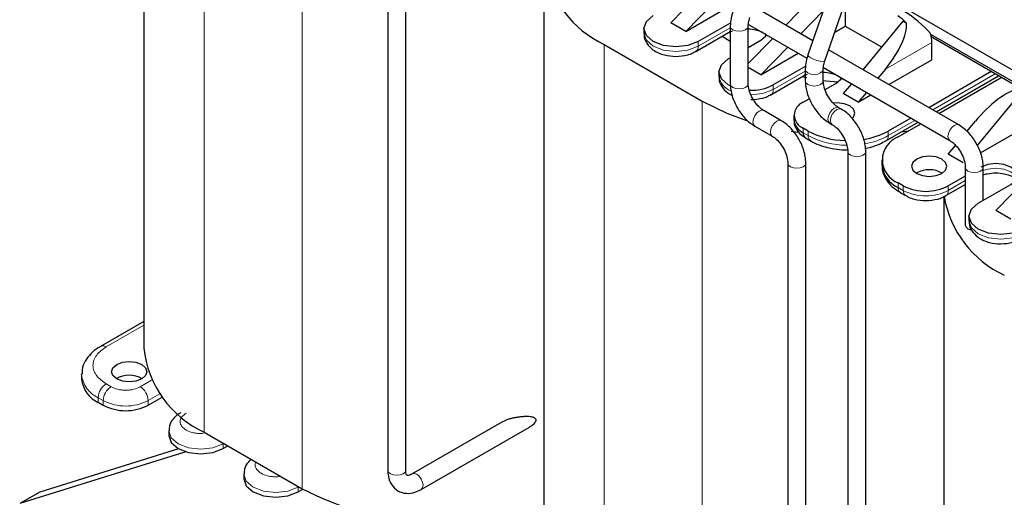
# Model space of a CAD drawing. Header units: millimetres. Extents: x 5 to 418, y 2 to 292.
# Tile 22 of 45: x 256 to 284, y 81 to 95. Entities that reach past the tile are written whole.
import ezdxf

# ---------------------------------------------------------------- set-up
doc = ezdxf.new("R2010")
doc.units = ezdxf.units.MM

msp = doc.modelspace()

# ---------------------------------------------------------------- linework, layer by layer
at = {"color": 7, "linetype": 'Continuous', "lineweight": 25}
for p, q in [((259.295, 102.7278), (259.295, 85.3781)), ((266.1962, 98.452), (266.1962, 81.9252)), ((266.7042, 81.9252), (266.7042, 98.452)), ((279.2325, 97.0271), (278.0778, 93.6754)), ((278.5581, 93.5099), (279.7128, 96.8616)), ((270.6087, 96.1966), (270.6087, 78.8468)), ((277.45, 94.5178), (278.7114, 95.8149)), ((279.3632, 95.8469), (285.9392, 92.0507)), ((274.9634, 95.3668), (274.2001, 94.582)), ((274.6244, 94.337), (275.3876, 95.1219)), ((278.2157, 94.0758), (276.5426, 95.0417)), ((279.1357, 95.1865), (279.1357, 94.4922)), ((274.6244, 94.337), (275.6858, 94.9498)), ((277.8743, 94.2729), (278.5082, 94.9248)), ((273.4415, 94.4187), (273.4415, 94.288)), ((274.6244, 94.337), (274.2001, 94.582)), ((275.8972, 94.582), (274.9779, 94.0513)), ((275.8836, 94.4926), (275.8836, 92.8596)), ((276.3916, 92.8596), (276.3916, 94.4926)), ((276.3956, 94.54), (278.0527, 93.5834)), ((278.8371, 94.3198), (279.1357, 94.4922)), ((279.1357, 94.4922), (280.1616, 93.8999)), ((280.762, 94.6311), (279.6338, 93.2572)), ((280.762, 94.6311), (280.8672, 94.5704)), ((274.9116, 93.7741), (275.8309, 94.3048)), ((275.6514, 94.2012), (275.8836, 94.0672)), ((276.3916, 93.4295), (277.0847, 94.1422)), ((284.0773, 92.7988), (281.5516, 94.2568)), ((284.0207, 92.7661), (281.5678, 94.1822)), ((272.3192, 93.9695), (275.091, 92.3694)), ((276.3916, 93.8877), (276.7457, 94.0921)), ((276.7457, 93.1124), (277.5089, 93.8973)), ((281.5823, 93.537), (281.5823, 94.0269)), ((274.8975, 93.7673), (274.9098, 93.7731)), ((275.8264, 93.5614), (275.8836, 93.5944)), ((276.7457, 93.1124), (277.8071, 93.7252)), ((282.3457, 91.6916), (278.6639, 93.8171)), ((276.7457, 93.1124), (276.3916, 93.3168)), ((278.0185, 93.3573), (277.0992, 92.8267)), ((278.517, 93.3153), (282.0917, 91.2517)), ((280.3657, 92.8347), (281.5823, 93.537)), ((275.5628, 93.1941), (275.5628, 93.0634)), ((277.0329, 92.5495), (277.9522, 93.0802)), ((278.0049, 93.268), (278.0049, 92.9414)), ((278.5129, 92.9414), (278.5129, 93.268)), ((280.2684, 93.2684), (280.0581, 93.0123)), ((283.2652, 93.2022), (281.4971, 92.1815)), ((281.704, 92.0621), (283.4721, 93.0828)), ((281.7799, 92.0182), (283.5481, 93.039)), ((278.5634, 92.6922), (278.867, 92.8675)), ((279.307, 92.8593), (279.0791, 92.5818)), ((277.0188, 92.5427), (277.0311, 92.5485)), ((279.5034, 92.3368), (279.0791, 92.5818)), ((279.7313, 92.6143), (279.5034, 92.3368)), ((279.5034, 92.3368), (279.8577, 92.5414)), ((282.8686, 91.1038), (284.1562, 92.6717)), ((277.9478, 92.3368), (278.1173, 92.4347)), ((279.0223, 92.1408), (278.9516, 92.1816)), ((277.3252, 91.814), (276.8302, 92.0997)), ((277.6842, 91.9695), (277.6842, 91.8388)), ((276.5763, 91.6598), (277.0712, 91.3741)), ((278.6976, 91.7416), (278.7683, 91.7008)), ((280.2856, 91.2433), (281.196, 91.7688)), ((280.9891, 91.8882), (280.3519, 91.5204)), ((280.6348, 91.3571), (281.2719, 91.725)), ((282.573, 91.5054), (282.8139, 91.7988)), ((285.7825, 91.7329), (283.3925, 89.2753)), ((277.6063, 91.5133), (277.7897, 91.4847)), ((278.0892, 91.5204), (277.9478, 91.6021)), ((280.7221, 91.4952), (280.935, 91.5304)), ((282.9552, 90.9006), (284.1562, 91.5939)), ((278.014, 91.3249), (278.1555, 91.2433)), ((282.049, 90.8673), (282.2524, 91.115)), ((279.207, 90.941), (279.207, 74.4142)), ((279.715, 74.4142), (279.715, 90.941)), ((282.4732, 90.6224), (282.049, 90.8673)), ((277.5099, 90.6142), (277.5099, 75.3939)), ((278.0179, 75.3939), (278.0179, 90.6142)), ((280.1661, 90.704), (280.1661, 90.5734)), ((281.158, 90.3366), (281.1445, 90.3284)), ((282.5304, 90.2472), (282.049, 89.9693)), ((282.5304, 90.4919), (282.5304, 88.8588)), ((283.0384, 89.5607), (283.0384, 90.4919)), ((280.7762, 89.9693), (280.6348, 90.0509)), ((281.9827, 89.6921), (282.5304, 90.0083)), ((282.8975, 89.4794), (283.8167, 90.0101)), ((280.7011, 89.7737), (280.8425, 89.6921)), ((281.9224, 89.6653), (281.9224, 72.6333)), ((281.9686, 89.6853), (281.9809, 89.6911)), ((282.6339, 89.112), (282.6339, 88.9814)), ((283.8167, 89.0304), (283.3925, 89.2753)), ((259.295, 86.1315), (258.0736, 85.4265)), ((257.5387, 84.6268), (257.5391, 84.6473)), ((257.5387, 84.6268), (257.5387, 84.4962)), ((258.0073, 83.8431), (258.1488, 83.7614)), ((259.4216, 83.7614), (259.8144, 83.9882)), ((269.4251, 83.2826), (266.8889, 81.8185)), ((260.0065, 83.0348), (260.0065, 82.9042)), ((261.0055, 82.9941), (263.7773, 81.394)), ((267.1429, 81.3785), (270.2004, 83.1436)), ((260.4837, 82.4455), (255.787, 80.9762)), ((260.2797, 82.5313), (256.3527, 81.3028)), ((261.5429, 82.5368), (261.6703, 82.6104)), ((262.1278, 81.8102), (262.1278, 81.6796)), ((266.895, 81.8217), (266.8889, 81.8185)), ((263.6642, 81.3122), (263.7916, 81.3858)), ((256.3527, 81.3028), (255.787, 80.9762))]:
    msp.add_line(p, q, dxfattribs=at)
at = {"color": 7, "linetype": 'Continuous', "lineweight": 18}
for p, q in [((261.0055, 100.5008), (261.0055, 82.9941)), ((263.7773, 98.9006), (263.7773, 81.394)), ((275.8836, 94.4435), (274.9779, 93.9206)), ((272.3192, 93.9695), (272.3192, 76.4629)), ((274.9779, 93.9206), (274.9779, 94.0513)), ((281.5823, 94.0269), (280.2684, 93.2684)), ((278.0049, 93.2189), (277.0992, 92.696)), ((281.6103, 92.1162), (283.3784, 93.1369)), ((277.0992, 92.696), (277.0992, 92.8267)), ((275.091, 92.3694), (275.091, 74.8627)), ((280.3519, 91.3898), (281.1022, 91.8229)), ((277.9478, 91.4714), (277.9478, 91.6021)), ((277.9478, 91.4714), (278.0892, 91.3898)), ((278.0892, 91.3898), (278.0892, 91.5204)), ((280.3519, 91.3898), (280.3519, 91.5204)), ((280.6348, 89.9202), (280.6348, 90.0509)), ((280.7762, 89.8386), (280.7762, 89.9693)), ((282.5304, 90.1165), (282.049, 89.8386)), ((282.049, 89.8386), (282.049, 89.9693)), ((280.6348, 89.9202), (280.7762, 89.8386)), ((259.295, 86.0233), (258.2336, 85.4106)), ((259.1953, 84.284), (259.5123, 84.467)), ((258.2336, 84.3656), (258.375, 84.284)), ((258.1488, 83.8921), (258.0073, 83.9737)), ((258.0073, 83.9737), (258.0073, 83.8431)), ((258.1488, 83.8921), (258.1488, 83.7614)), ((259.4216, 83.8921), (259.7458, 84.0792)), ((259.4216, 83.7614), (259.4216, 83.8921)), ((261.5424, 82.6842), (261.5429, 82.6675)), ((261.5429, 82.6675), (261.5571, 82.6757)), ((261.5429, 82.5368), (261.5429, 82.6675)), ((263.6638, 81.4596), (263.6642, 81.4428)), ((263.6642, 81.4428), (263.6785, 81.4511)), ((263.6642, 81.3122), (263.6642, 81.4428))]:
    msp.add_line(p, q, dxfattribs=at)
at = {"color": 7, "linetype": 'Continuous', "lineweight": 25, "flags": 128}
for points in [[(274.9779, 94.0513), (274.6859, 93.9387), (274.3415, 93.8991), (273.9971, 93.9387), (273.7051, 94.0513), (273.51, 94.2199), (273.4415, 94.4187), (273.51, 94.6175), (273.7051, 94.7861)], [(275.8309, 94.3048), (275.8309, 94.3048), (275.8352, 94.3074)], [(276.7457, 94.0921), (276.8757, 94.2045), (276.9013, 94.2481)], [(275.8794, 92.7985), (275.8264, 92.8267), (275.6313, 92.9952), (275.5628, 93.1941), (275.6313, 93.3929), (275.8264, 93.5614)], [(277.9245, 93.0642), (277.996, 93.0466), (278.0466, 93.0347)], [(277.9522, 93.0802), (277.9522, 93.0802), (277.9565, 93.0828)], [(278.867, 92.8675), (278.9971, 92.9799), (279.0226, 93.0234)], [(278.5228, 92.9504), (278.5963, 92.9414), (278.9338, 92.9134)], [(275.091, 92.3694), (275.7879, 92.0258), (276.3416, 91.82)], [(279.3319, 91.8722), (279.3714, 91.9161), (279.4094, 92.0266), (279.3714, 92.1371), (279.263, 92.2307), (279.1008, 92.2933), (278.9094, 92.3152), (278.8036, 92.3087)], [(278.5573, 91.8396), (278.5559, 91.8388), (278.5423, 91.8306)], [(281.158, 90.7285), (281.0496, 90.6349), (281.0116, 90.5244), (281.0496, 90.414), (281.158, 90.3203), (281.3202, 90.2577), (281.5116, 90.2358), (281.7029, 90.2577), (281.8651, 90.3203), (281.9735, 90.414), (282.0116, 90.5244), (281.9735, 90.6349), (281.8651, 90.7285), (281.7029, 90.7911), (281.5116, 90.8131), (281.3202, 90.7911), (281.158, 90.7285)], [(283.8167, 90.0101), (283.9468, 90.1224), (283.9925, 90.255), (283.9468, 90.3875), (283.8167, 90.4999), (283.6221, 90.575), (283.3925, 90.6014), (283.1629, 90.575), (282.9682, 90.4999)], [(284.1703, 88.7446), (283.8783, 88.632), (283.5339, 88.5925), (283.1895, 88.632), (282.8975, 88.7446), (282.7024, 88.9132), (282.6339, 89.112), (282.7024, 89.3109), (282.8975, 89.4794)], [(282.5304, 88.8588), (282.5497, 88.8027), (282.6048, 88.7551), (282.6872, 88.7233), (282.7095, 88.7187)], [(258.5306, 84.9126), (258.6928, 84.9752), (258.8842, 84.9972), (259.0755, 84.9752), (259.2377, 84.9126), (259.3461, 84.819), (259.3842, 84.7085), (259.3461, 84.5981), (259.2377, 84.5044), (259.0755, 84.4418), (258.8842, 84.4199), (258.6928, 84.4418), (258.5306, 84.5044), (258.4222, 84.5981), (258.3842, 84.7085), (258.4222, 84.819), (258.5306, 84.9126)], [(260.0065, 82.9042), (260.075, 82.7054), (260.2701, 82.5368), (260.5621, 82.4242), (260.9065, 82.3846), (261.2509, 82.4242), (261.5429, 82.5368)], [(262.1278, 81.6796), (262.1963, 81.4808), (262.3914, 81.3122), (262.6834, 81.1996), (263.0278, 81.16), (263.3722, 81.1996), (263.6642, 81.3122)]]:
    msp.add_lwpolyline(points, dxfattribs=at)
at = {"color": 7, "linetype": 'Continuous', "lineweight": 18, "flags": 128}
for points in [[(275.8836, 94.4926), (275.9029, 94.4365), (275.958, 94.389), (276.0404, 94.3572), (276.1376, 94.346), (276.2348, 94.3572), (276.3172, 94.389)], [(276.3172, 94.389), (276.3722, 94.4365), (276.3916, 94.4926), (276.3916, 94.4931)], [(273.4415, 94.288), (273.51, 94.0892), (273.7051, 93.9206), (273.9971, 93.808), (274.3415, 93.7685), (274.6859, 93.808), (274.9779, 93.9206)], [(278.0778, 93.6754), (278.0772, 93.6655), (278.1006, 93.6318), (278.1571, 93.592)], [(278.1571, 93.592), (278.238, 93.5524), (278.3312, 93.5189), (278.4223, 93.4966), (278.4975, 93.489), (278.5454, 93.4971), (278.5581, 93.5099)], [(278.0049, 93.268), (278.0242, 93.2119), (278.0793, 93.1644)], [(278.0793, 93.1644), (278.1617, 93.1326), (278.2589, 93.1214), (278.3561, 93.1326), (278.4385, 93.1644), (278.4936, 93.2119), (278.5129, 93.2674)], [(275.8836, 92.8596), (275.9029, 92.8035), (275.958, 92.7559), (276.0404, 92.7241), (276.1376, 92.7129), (276.2348, 92.7241), (276.3172, 92.7559)], [(276.3172, 92.7559), (276.3722, 92.8035), (276.3916, 92.8596)], [(278.0049, 92.9413), (278.0242, 92.8853), (278.0793, 92.8377)], [(278.0793, 92.8377), (278.1617, 92.806), (278.2589, 92.7948), (278.3561, 92.806), (278.4385, 92.8377), (278.4936, 92.8853), (278.5129, 92.9414), (278.5128, 92.9442)], [(276.4686, 92.5439), (276.8073, 92.5834), (277.0992, 92.696)], [(278.645, 91.8579), (278.6586, 91.9452), (278.6976, 92.035), (278.7558, 92.1136), (278.8246, 92.169), (278.8933, 92.1929), (278.9516, 92.1816), (278.9535, 92.1805)], [(276.5763, 91.6598), (276.5763, 91.6598), (276.5373, 91.7046), (276.5236, 91.7761), (276.5373, 91.8633), (276.5763, 91.9531), (276.6345, 92.0317), (276.7033, 92.0872)], [(276.7033, 92.0872), (276.772, 92.1111), (276.8302, 92.0997)], [(278.7157, 91.8171), (278.7293, 91.9044), (278.7683, 91.9941), (278.8266, 92.0727), (278.8953, 92.1282), (278.964, 92.1521), (279.0223, 92.1408), (279.0223, 92.1407)], [(277.0693, 91.3752), (277.0323, 91.4189), (277.0186, 91.4903), (277.0323, 91.5776), (277.0712, 91.6674), (277.1295, 91.746), (277.1982, 91.8014)], [(277.1982, 91.8014), (277.267, 91.8253), (277.3252, 91.814), (277.3252, 91.814)], [(278.6975, 91.7417), (278.6586, 91.7865), (278.645, 91.8579)], [(278.7664, 91.7019), (278.7293, 91.7456), (278.7157, 91.8171)], [(282.0391, 91.368), (282.0528, 91.4553), (282.0917, 91.545), (282.15, 91.6236), (282.2187, 91.6791), (282.2874, 91.703), (282.3457, 91.6916), (282.3457, 91.6916)], [(282.0898, 91.2528), (282.0528, 91.2965), (282.0391, 91.368)], [(279.207, 90.9382), (279.2263, 90.8849), (279.2814, 90.8373)], [(279.2814, 90.8373), (279.3638, 90.8055), (279.461, 90.7944), (279.5582, 90.8055), (279.6406, 90.8373), (279.6956, 90.8849), (279.715, 90.941), (279.715, 90.9411)], [(277.51, 90.6115), (277.5292, 90.5581), (277.5843, 90.5105), (277.6667, 90.4788), (277.7639, 90.4676), (277.8611, 90.4788), (277.9435, 90.5105)], [(277.9435, 90.5105), (277.9986, 90.5581), (278.0179, 90.6142), (278.0179, 90.6143)], [(282.5304, 90.4891), (282.5497, 90.4358), (282.6048, 90.3882)], [(282.6048, 90.3882), (282.6872, 90.3564), (282.7844, 90.3452), (282.8816, 90.3564), (282.964, 90.3882), (283.019, 90.4358), (283.0384, 90.4919), (283.0384, 90.492)], [(283.9817, 90.1897), (283.9468, 90.2569), (283.8167, 90.3693), (283.6221, 90.4444), (283.3925, 90.4707), (283.1629, 90.4444), (283.0384, 90.404)], [(282.6339, 88.9814), (282.7024, 88.7826), (282.8975, 88.614), (283.1895, 88.5014), (283.5339, 88.4618), (283.8783, 88.5014), (284.1703, 88.614)], [(261.5429, 82.6675), (261.2509, 82.5548), (260.9065, 82.5153), (260.5621, 82.5548), (260.2701, 82.6675), (260.075, 82.836), (260.0065, 83.0339)], [(266.1962, 81.9252), (266.2155, 81.8691), (266.2706, 81.8215), (266.353, 81.7897), (266.4502, 81.7785), (266.5474, 81.7897), (266.6298, 81.8215)], [(266.6298, 81.8215), (266.6849, 81.8691), (266.7042, 81.9252)], [(263.6642, 81.4428), (263.3722, 81.3302), (263.0278, 81.2907), (262.6834, 81.3302), (262.3914, 81.4428), (262.1963, 81.6114), (262.1278, 81.8093)], [(267.1955, 81.4948), (267.1818, 81.5821), (267.1429, 81.6718), (267.0846, 81.7504), (267.0159, 81.8059), (266.9472, 81.8298), (266.895, 81.8217)], [(267.1429, 81.3786), (267.1818, 81.4233), (267.1955, 81.4948)]]:
    msp.add_lwpolyline(points, dxfattribs=at)
at = {"color": 7, "linetype": 'Continuous', "lineweight": 25}
for centre, radius, start, end in [((273.6126, 96.7233), 3.0424, 189.74292, 244.84072), ((280.105, 93.9156), 1.0048, 40.66492, 59.12634), ((280.6267, 94.0169), 0.9556, 0.59619, 15.73941), ((276.4722, 94.0387), 1.3646, 267.84016, 297.35338), ((278.0872, 91.9695), 0.393, 110.78342, 249.21658), ((278.1346, 91.8837), 0.4526, 185.6948, 245.62534), ((278.1046, 91.4541), 0.1578, 173.70115, 234.98667), ((279.1641, 93.5317), 2.2805, 241.87833, 269.01208), ((279.3409, 93.3603), 2.0993, 278.53534, 298.78986), ((280.8826, 90.704), 0.6986, 110.78342, 249.21658), ((280.9669, 90.6532), 0.8047, 185.6948, 245.62534), ((281.511, 89.6799), 0.7456, 60.45053, 118.25641), ((281.4126, 91.1975), 1.3833, 242.60967, 297.39033), ((284.9263, 90.192), 3.0424, 189.74292, 244.84072), ((262.2594, 85.6994), 2.9817, 186.18746, 245.13268), ((258.3395, 84.576), 0.8047, 185.6948, 245.62534), ((258.8842, 83.8882), 0.7243, 59.54613, 120.45387), ((258.7852, 84.9897), 1.3833, 242.60967, 297.39033), ((267.9431, 89.5641), 9.1708, 242.98375, 286.59461)]:
    msp.add_arc(centre, radius, start, end, dxfattribs=at)
at = {"color": 7, "linetype": 'Continuous', "lineweight": 18}
for centre, radius, start, end in [((275.7619, 94.4141), 0.1294, 304.48147, 340.07422), ((274.8219, 93.9032), 0.157, 304.06107, 6.38534), ((276.0828, 93.1533), 0.5277, 189.80452, 249.38122), ((277.8833, 93.1895), 0.1294, 304.48147, 340.07422), ((276.9432, 92.6786), 0.157, 304.06107, 6.38534), ((278.2449, 91.3723), 0.1567, 173.58215, 236.30067), ((279.1696, 93.415), 2.2954, 241.92169, 270.11973), ((279.3471, 93.2151), 2.0836, 279.48057, 298.83184), ((280.196, 91.3723), 0.1569, 303.95942, 6.3945), ((280.7916, 89.9029), 0.1578, 173.70115, 234.98667), ((280.9324, 89.8212), 0.1572, 173.63406, 235.72409), ((281.4126, 91.0668), 1.3833, 242.60967, 297.39033), ((281.8929, 89.8211), 0.157, 304.06107, 6.38534), ((258.1396, 85.2789), 0.1619, 54.47392, 113.26377), ((258.3395, 84.7067), 0.8047, 185.6948, 245.62534), ((258.4986, 83.9514), 0.4918, 122.60548, 177.39452), ((258.64, 83.8697), 0.4918, 122.60548, 177.39452), ((258.9303, 83.8697), 0.4918, 2.60548, 57.39452), ((258.7852, 85.1203), 1.3833, 242.60967, 297.39033)]:
    msp.add_arc(centre, radius, start, end, dxfattribs=at)
at = {"color": 7, "linetype": 'Continuous', "lineweight": 25}
for centre, major_axis, ratio, start_param, end_param in [((281.1232, 94.415), (0.6282, -0.5581), 0.2415771, 1.0629477, 2.276173), ((279.7027, 93.5949), (1.0613, 1.2125), 0.398878, 4.791202, 5.9109715), ((283.3796, 91.4723), (1.0613, 1.2125), 0.398878, 0.5298398, 1.6496093)]:
    msp.add_ellipse(centre, major_axis=major_axis, ratio=ratio, start_param=start_param, end_param=end_param, dxfattribs=at)
for points, knots in [([(275.9565, 94.9), (275.9377, 94.8394), (275.8951, 94.7015), (275.8877, 94.5677), (275.8836, 94.4926)], [0, 0, 0, 0, 0.4396222, 1, 1, 1, 1]), ([(276.3916, 94.4926), (276.3929, 94.5245), (276.3959, 94.5968), (276.4221, 94.6851), (276.4367, 94.7345)], [0, 0, 0, 0, 0.4408201, 1, 1, 1, 1]), ([(276.3214, 94.4175), (276.4011, 94.4133), (276.512, 94.4075), (276.6539, 94.3729), (276.754, 94.3374), (276.8412, 94.2897), (276.8971, 94.2439), (276.9211, 94.2092), (276.9211, 94.2069), (276.9211, 94.2057)], [0, 0, 0, 0, 0.2272928, 0.3161802, 0.4539924, 0.5871347, 0.7200922, 0.8560416, 1, 1, 1, 1]), ([(273.4509, 94.2908), (273.4481, 94.2689), (273.4355, 94.1684), (273.5181, 93.9903), (273.6682, 93.8311), (273.8467, 93.7296), (274.0598, 93.6526), (274.2333, 93.6406), (274.3415, 93.6332)], [0, 0, 0, 0, 0.0560843, 0.2567454, 0.4683384, 0.6124006, 0.7583512, 1, 1, 1, 1]), ([(275.8363, 94.3053), (275.8442, 94.3107), (275.8713, 94.3292), (275.9163, 94.3453), (275.9483, 94.3568)], [0, 0, 0, 0, 0.28999746, 1, 1, 1, 1]), ([(274.3415, 93.6332), (274.4577, 93.6422), (274.6185, 93.6546), (274.8046, 93.7165), (274.8734, 93.7578), (274.9074, 93.7782)], [0, 0, 0, 0, 0.5680735, 0.7867407, 1, 1, 1, 1]), ([(278.0778, 93.6754), (278.059, 93.6148), (278.0164, 93.4769), (278.009, 93.3431), (278.0049, 93.268)], [0, 0, 0, 0, 0.4396222, 1, 1, 1, 1]), ([(278.5129, 93.268), (278.5142, 93.2999), (278.5172, 93.3721), (278.5434, 93.4605), (278.5581, 93.5099)], [0, 0, 0, 0, 0.44082005, 1, 1, 1, 1]), ([(275.5722, 93.0662), (275.5694, 93.0443), (275.5568, 92.9437), (275.6401, 92.7664), (275.7809, 92.6111), (275.9013, 92.5475), (275.9448, 92.5245)], [0, 0, 0, 0, 0.0953821, 0.4366444, 0.7964985, 1, 1, 1, 1]), ([(277.9576, 93.0807), (277.9655, 93.0861), (277.9926, 93.1046), (278.0376, 93.1207), (278.0696, 93.1322)], [0, 0, 0, 0, 0.2899975, 1, 1, 1, 1]), ([(278.4427, 93.1929), (278.5225, 93.1887), (278.6334, 93.1829), (278.7752, 93.1483), (278.8753, 93.1128), (278.9625, 93.0651), (279.0184, 93.0193), (279.0424, 92.9846), (279.0424, 92.9823), (279.0424, 92.9811)], [0, 0, 0, 0, 0.2272928, 0.3161802, 0.4539924, 0.5871347, 0.7200922, 0.8560416, 1, 1, 1, 1]), ([(275.8836, 92.8596), (275.8867, 92.7999), (275.8954, 92.6313), (275.9862, 92.3385), (276.1707, 92.0166), (276.3804, 91.7872), (276.5246, 91.6934), (276.5763, 91.6598)], [0, 0, 0, 0, 0.1329256, 0.3752711, 0.6176687, 0.8630064, 1, 1, 1, 1]), ([(276.8302, 92.0997), (276.8034, 92.1171), (276.7369, 92.1601), (276.6203, 92.2779), (276.505, 92.448), (276.4223, 92.6397), (276.3936, 92.7809), (276.3919, 92.8448), (276.3916, 92.8596)], [0, 0, 0, 0, 0.1287409, 0.3194634, 0.5229278, 0.7323049, 0.9383427, 1, 1, 1, 1]), ([(278.0049, 92.9414), (278.008, 92.8817), (278.0167, 92.7132), (278.1076, 92.4203), (278.292, 92.0985), (278.5017, 91.8691), (278.6459, 91.7753), (278.6976, 91.7416)], [0, 0, 0, 0, 0.1329256, 0.3752711, 0.6176687, 0.8630064, 1, 1, 1, 1]), ([(278.9516, 92.1816), (278.9247, 92.1989), (278.8582, 92.2419), (278.7416, 92.3597), (278.6263, 92.5298), (278.5436, 92.7216), (278.5149, 92.8628), (278.5133, 92.9267), (278.5129, 92.9414)], [0, 0, 0, 0, 0.1287409, 0.3194634, 0.5229278, 0.7323049, 0.9383427, 1, 1, 1, 1]), ([(276.4628, 92.4086), (276.579, 92.4176), (276.7398, 92.43), (276.9259, 92.4919), (276.9947, 92.5332), (277.0288, 92.5536)], [0, 0, 0, 0, 0.5680735, 0.7867407, 1, 1, 1, 1]), ([(279.715, 90.941), (279.7119, 91.0007), (279.7032, 91.1693), (279.6123, 91.4621), (279.4279, 91.7839), (279.2182, 92.0134), (279.074, 92.1072), (279.0223, 92.1408)], [0, 0, 0, 0, 0.13292555, 0.3752711, 0.61766865, 0.86300644, 1, 1, 1, 1]), ([(278.0179, 90.6142), (278.0148, 90.6739), (278.0061, 90.8425), (277.9152, 91.1353), (277.7308, 91.4572), (277.5211, 91.6866), (277.3769, 91.7804), (277.3252, 91.814)], [0, 0, 0, 0, 0.1329256, 0.3752711, 0.6176687, 0.8630064, 1, 1, 1, 1]), ([(277.6935, 91.8416), (277.6908, 91.8196), (277.6781, 91.7191), (277.762, 91.5425), (277.8882, 91.3982), (277.9909, 91.3425), (278.0174, 91.3281)], [0, 0, 0, 0, 0.1035142, 0.47387207, 0.8644068, 1, 1, 1, 1]), ([(278.7683, 91.7008), (278.7951, 91.6835), (278.8616, 91.6405), (278.9782, 91.5227), (279.0935, 91.3526), (279.1763, 91.1609), (279.205, 91.0196), (279.2066, 90.9557), (279.207, 90.941)], [0, 0, 0, 0, 0.1287409, 0.3194634, 0.5229278, 0.7323049, 0.9383427, 1, 1, 1, 1]), ([(283.0384, 90.4919), (283.0353, 90.5516), (283.0266, 90.7201), (282.9357, 91.013), (282.7513, 91.3348), (282.5416, 91.5642), (282.3974, 91.658), (282.3457, 91.6916)], [0, 0, 0, 0, 0.1329256, 0.3752711, 0.6176687, 0.8630064, 1, 1, 1, 1]), ([(277.0712, 91.3741), (277.0981, 91.3567), (277.1646, 91.3137), (277.2812, 91.1959), (277.3965, 91.0258), (277.4792, 90.8341), (277.5079, 90.6929), (277.5095, 90.629), (277.5099, 90.6142)], [0, 0, 0, 0, 0.12874092, 0.31946337, 0.52292784, 0.73230495, 0.93834268, 1, 1, 1, 1]), ([(278.1607, 91.2473), (278.1793, 91.2343), (278.2667, 91.1733), (278.4499, 91.106), (278.7035, 91.0328), (278.9597, 90.9915), (279.1387, 90.9863), (279.2206, 90.984)], [0, 0, 0, 0, 0.0689275, 0.3233723, 0.5374688, 0.7886588, 1, 1, 1, 1]), ([(279.6899, 91.0285), (279.7462, 91.0409), (279.8961, 91.0738), (280.1003, 91.1429), (280.2286, 91.2161), (280.2817, 91.2464)], [0, 0, 0, 0, 0.2609926, 0.6945044, 1, 1, 1, 1]), ([(282.0917, 91.2517), (282.1185, 91.2344), (282.185, 91.1914), (282.3016, 91.0735), (282.4169, 90.9035), (282.4997, 90.7117), (282.5284, 90.5705), (282.53, 90.5066), (282.5304, 90.4919)], [0, 0, 0, 0, 0.1287409, 0.3194634, 0.5229278, 0.7323049, 0.9383427, 1, 1, 1, 1]), ([(280.1799, 90.5851), (280.1772, 90.5304), (280.1696, 90.3771), (280.283, 90.1423), (280.4638, 89.9244), (280.6317, 89.8229), (280.7063, 89.7778)], [0, 0, 0, 0, 0.1660422, 0.4652985, 0.7624821, 1, 1, 1, 1]), ([(283.0384, 90.282), (283.0755, 90.2928), (283.1824, 90.3238), (283.3904, 90.3431), (283.5831, 90.3248), (283.725, 90.2911), (283.825, 90.2553), (283.9123, 90.2077), (283.9681, 90.1618), (283.9921, 90.1272), (283.9921, 90.1248), (283.9921, 90.1236)], [0, 0, 0, 0, 0.0918705, 0.2645408, 0.4317054, 0.4970784, 0.5984337, 0.6963544, 0.7941392, 0.8941244, 1, 1, 1, 1]), ([(280.8458, 89.6953), (280.8701, 89.6803), (280.9448, 89.6343), (281.1322, 89.572), (281.3049, 89.5592), (281.4126, 89.5512)], [0, 0, 0, 0, 0.1540766, 0.472609, 1, 1, 1, 1]), ([(281.4126, 89.5512), (281.5287, 89.5601), (281.6896, 89.5726), (281.8756, 89.6344), (281.9445, 89.6758), (281.9785, 89.6962)], [0, 0, 0, 0, 0.5680735, 0.7867407, 1, 1, 1, 1]), ([(282.6433, 88.9842), (282.6405, 88.9622), (282.6279, 88.8617), (282.7105, 88.6836), (282.8606, 88.5245), (283.039, 88.423), (283.2522, 88.3459), (283.4257, 88.334), (283.5339, 88.3266)], [0, 0, 0, 0, 0.05608433, 0.25674543, 0.46833841, 0.61240064, 0.75835116, 1, 1, 1, 1]), ([(283.5339, 88.3266), (283.65, 88.3355), (283.8109, 88.348), (283.9969, 88.4098), (284.0658, 88.4512), (284.0998, 88.4716)], [0, 0, 0, 0, 0.5680735, 0.7867407, 1, 1, 1, 1]), ([(258.0776, 85.4233), (258.0539, 85.4112), (257.9467, 85.3563), (257.7915, 85.2225), (257.6323, 85.0158), (257.543, 84.8152), (257.5502, 84.69), (257.5523, 84.6532)], [0, 0, 0, 0, 0.073968, 0.3344802, 0.6036652, 0.8834862, 1, 1, 1, 1]), ([(260.3406, 83.5447), (260.3159, 83.532), (260.2296, 83.4879), (260.1159, 83.3699), (260.0175, 83.2052), (260.0161, 83.0842), (260.0156, 83.034)], [0, 0, 0, 0, 0.12466845, 0.4361803, 0.76583582, 1, 1, 1, 1]), ([(270.3914, 83.3398), (270.3902, 83.3485), (270.3875, 83.3682), (270.3683, 83.3891), (270.3437, 83.4048), (270.3131, 83.4173), (270.276, 83.4271), (270.2177, 83.4366), (270.1409, 83.4414), (270.0454, 83.4396), (269.9473, 83.4317), (269.8464, 83.4181), (269.7447, 83.3985), (269.6429, 83.3727), (269.5503, 83.3415), (269.4768, 83.3115), (269.4394, 83.2895), (269.4258, 83.2814)], [0, 0, 0, 0, 0.0293247, 0.0662917, 0.0985378, 0.1315576, 0.1773306, 0.2235779, 0.3180468, 0.4110776, 0.5047792, 0.6003986, 0.6966492, 0.7901138, 0.8845719, 0.9579005, 1, 1, 1, 1]), ([(270.2002, 83.1438), (270.2184, 83.1546), (270.2572, 83.1776), (270.3084, 83.2159), (270.3462, 83.2514), (270.3691, 83.2799), (270.3837, 83.304), (270.3908, 83.3248), (270.3913, 83.3367), (270.3914, 83.3398)], [0, 0, 0, 0, 0.2191655, 0.4678955, 0.6583354, 0.75344, 0.8511464, 0.9613922, 1, 1, 1, 1]), ([(262.3339, 82.2272), (262.3031, 82.2004), (262.2191, 82.1274), (262.1398, 81.9796), (262.1377, 81.8593), (262.1369, 81.8094)], [0, 0, 0, 0, 0.2532576, 0.6898648, 1, 1, 1, 1]), ([(266.1962, 81.9252), (266.1994, 81.8658), (266.2076, 81.7133), (266.2937, 81.5006), (266.4782, 81.3216), (266.7194, 81.2518), (266.949, 81.2814), (267.0844, 81.3492), (267.1429, 81.3785)], [0, 0, 0, 0, 0.1240216, 0.3182535, 0.496706, 0.6842176, 0.8636437, 1, 1, 1, 1]), ([(266.8889, 81.8185), (266.8645, 81.8062), (266.8055, 81.7764), (266.7469, 81.7746), (266.7444, 81.7789), (266.7262, 81.7879), (266.7052, 81.8672), (266.7044, 81.9159), (266.7042, 81.9252)], [0, 0, 0, 0, 0.1290011, 0.3117794, 0.5170387, 0.7799531, 0.9581939, 1, 1, 1, 1])]:
    msp.add_open_spline(points, degree=3, knots=knots, dxfattribs=at)
at = {"color": 7, "linetype": 'Continuous', "lineweight": 18}
for points, knots in [([(258.2336, 85.4106), (258.132, 85.3379), (257.975, 85.2256), (257.8768, 85.0388), (257.8497, 84.8882), (257.8767, 84.7375), (257.975, 84.5507), (258.132, 84.4384), (258.2336, 84.3656)], [0, 0, 0, 0, 0.2394429, 0.369668, 0.5, 0.630225, 0.7605571, 1, 1, 1, 1]), ([(258.375, 84.284), (258.4321, 84.2574), (258.5202, 84.2163), (258.6669, 84.1906), (258.7851, 84.1836), (258.9034, 84.1906), (259.05, 84.2163), (259.1382, 84.2574), (259.1953, 84.284)], [0, 0, 0, 0, 0.2394429, 0.3696034, 0.4999999, 0.6301604, 0.7605571, 1, 1, 1, 1]), ([(260.4964, 83.5329), (260.4503, 83.4999), (260.3792, 83.4491), (260.3346, 83.3644), (260.3225, 83.2962), (260.3344, 83.2277), (260.3805, 83.144), (260.4864, 83.0537), (260.6429, 82.9923), (260.7879, 82.9662), (260.8907, 82.9588), (260.9532, 82.9636), (260.9766, 82.9654)], [0, 0, 0, 0, 0.1517769, 0.2342823, 0.3169374, 0.3994429, 0.4820981, 0.6338749, 0.7856518, 0.8681573, 0.9508123, 1, 1, 1, 1]), ([(262.4661, 82.151), (262.4639, 82.1472), (262.4492, 82.1217), (262.4452, 82.0713), (262.4553, 82.0032), (262.502, 81.9194), (262.6077, 81.829), (262.7642, 81.768), (262.9094, 81.741), (263.0274, 81.7352), (263.1147, 81.7375), (263.1587, 81.746), (263.1654, 81.7472)], [0, 0, 0, 0, 0.0175681, 0.1173592, 0.2169696, 0.3167607, 0.5000038, 0.6832469, 0.7828573, 0.8826483, 0.9822588, 1, 1, 1, 1])]:
    msp.add_open_spline(points, degree=3, knots=knots, dxfattribs=at)

doc.saveas('drawing.dxf')
